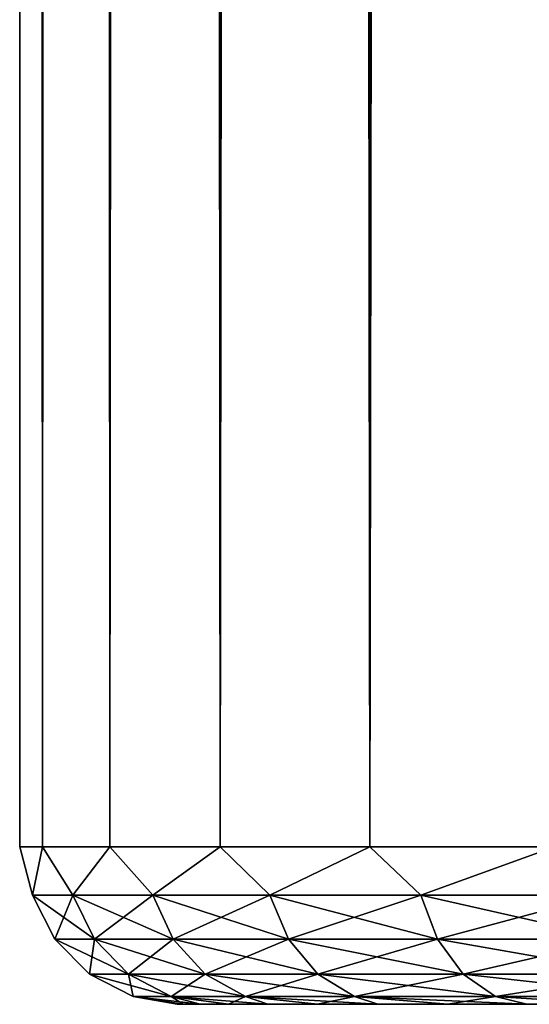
# Model space of a CAD drawing. Extents: x -62 to 446, y -84 to 1766.
# Tile 46 of 221: x 31 to 37.47, y 0 to 12.5. Entities that reach past the tile are written whole.
import ezdxf

# ---------------------------------------------------------------- set-up
doc = ezdxf.new("R2010")
doc.units = 0
doc.header["$LTSCALE"] = 65.185185
for name, color, linetype in [('141', 7, 'CONTINUOUS'), ('144', 7, 'CONTINUOUS'), ('147', 7, 'CONTINUOUS')]:
    doc.layers.add(name, color=color, linetype=linetype)

msp = doc.modelspace()

# ---------------------------------------------------------------- linework, layer by layer
at = {"layer": '141', "color": 7, "linetype": 'CONTINUOUS'}
for points in [[(33, 0, 0), (33.073, 0, -1.569), (33.073, 0, 1.569), (33, 0, 0)], [(33.073, 0, -1.569), (33.289, 0, -3.124), (33.073, 0, 1.569), (33.073, 0, -1.569)], [(33.073, 0, 1.569), (33.289, 0, -3.124), (33.289, 0, 3.124), (33.073, 0, 1.569)], [(33.289, 0, -3.124), (33.649, 0, -4.652), (33.289, 0, 3.124), (33.289, 0, -3.124)], [(33.289, 0, 3.124), (33.649, 0, -4.652), (33.649, 0, 4.652), (33.289, 0, 3.124)], [(33.649, 0, -4.652), (34.148, 0, -6.141), (33.649, 0, 4.652), (33.649, 0, -4.652)], [(33.649, 0, 4.652), (34.148, 0, -6.141), (34.148, 0, 6.141), (33.649, 0, 4.652)], [(34.148, 0, -6.141), (34.782, 0, -7.578), (34.148, 0, 6.141), (34.148, 0, -6.141)], [(34.148, 0, 6.141), (34.782, 0, -7.578), (34.782, 0, 7.578), (34.148, 0, 6.141)], [(34.782, 0, -7.578), (35.546, 0, -8.949), (34.782, 0, 7.578), (34.782, 0, -7.578)], [(34.782, 0, 7.578), (35.546, 0, -8.949), (35.546, 0, 8.949), (34.782, 0, 7.578)], [(35.546, 0, -8.949), (36.434, 0, -10.245), (35.546, 0, 8.949), (35.546, 0, -8.949)], [(35.546, 0, 8.949), (36.434, 0, -10.245), (36.434, 0, 10.245), (35.546, 0, 8.949)], [(36.434, 0, -10.245), (37.437, 0, -11.453), (36.434, 0, 10.245), (36.434, 0, -10.245)], [(36.434, 0, 10.245), (37.437, 0, -11.453), (37.437, 0, 11.453), (36.434, 0, 10.245)], [(37.437, 0, -11.453), (38.547, 0, -12.563), (37.437, 0, 11.453), (37.437, 0, -11.453)], [(37.437, 0, 11.453), (38.547, 0, -12.563), (38.547, 0, 12.563), (37.437, 0, 11.453)]]:
    msp.add_3dface(points, dxfattribs=at)
at = {"layer": '144', "color": 7, "linetype": 'CONTINUOUS'}
for points in [[(31, 1758), (31.289, 1758, -3.299), (31, 2), (31, 1758)], [(31, 2), (31.289, 1758, -3.299), (31.289, 2, -3.299), (31, 2)], [(31.289, 1758, 3.299), (31, 1758), (31.289, 2, 3.299), (31.289, 1758, 3.299)], [(31.289, 2, 3.299), (31, 1758), (31, 2), (31.289, 2, 3.299)], [(31.289, 1758, -3.299), (32.146, 1758, -6.498), (31.289, 2, -3.299), (31.289, 1758, -3.299)], [(31.289, 2, -3.299), (32.146, 1758, -6.498), (32.146, 2, -6.498), (31.289, 2, -3.299)], [(32.146, 1758, 6.498), (31.289, 1758, 3.299), (32.146, 2, 6.498), (32.146, 1758, 6.498)], [(32.146, 2, 6.498), (31.289, 1758, 3.299), (31.289, 2, 3.299), (32.146, 2, 6.498)], [(32.146, 1758, -6.498), (33.546, 1758, -9.5), (32.146, 2, -6.498), (32.146, 1758, -6.498)], [(32.146, 2, -6.498), (33.546, 1758, -9.5), (33.546, 2, -9.5), (32.146, 2, -6.498)], [(33.546, 1758, 9.5), (32.146, 1758, 6.498), (33.546, 2, 9.5), (33.546, 1758, 9.5)], [(33.546, 2, 9.5), (32.146, 1758, 6.498), (32.146, 2, 6.498), (33.546, 2, 9.5)], [(33.546, 1758, -9.5), (35.445, 1758, -12.213), (33.546, 2, -9.5), (33.546, 1758, -9.5)], [(33.546, 2, -9.5), (35.445, 1758, -12.213), (35.445, 2, -12.213), (33.546, 2, -9.5)], [(35.445, 1758, 12.213), (33.546, 1758, 9.5), (35.445, 2, 12.213), (35.445, 1758, 12.213)], [(35.445, 2, 12.213), (33.546, 1758, 9.5), (33.546, 2, 9.5), (35.445, 2, 12.213)], [(35.445, 1758, -12.213), (37.787, 1758, -14.555), (35.445, 2, -12.213), (35.445, 1758, -12.213)], [(35.445, 2, -12.213), (37.787, 1758, -14.555), (37.787, 2, -14.555), (35.445, 2, -12.213)], [(37.787, 1758, 14.555), (35.445, 1758, 12.213), (37.787, 2, 14.555), (37.787, 1758, 14.555)], [(37.787, 2, 14.555), (35.445, 1758, 12.213), (35.445, 2, 12.213), (37.787, 2, 14.555)]]:
    msp.add_3dface(points, dxfattribs=at)
at = {"layer": '147', "color": 7, "linetype": 'CONTINUOUS'}
for points in [[(31.289, 2, 3.299), (31, 2), (31.162, 1.384, 1.561), (31.289, 2, 3.299)], [(31, 2), (31.289, 2, -3.299), (31.162, 1.384, -1.561), (31, 2)], [(31, 2), (31.162, 1.384, -1.561), (31.162, 1.384, 1.561), (31, 2)], [(31.289, 2, 3.299), (31.162, 1.384, 1.561), (31.676, 1.384, 4.64), (31.289, 2, 3.299)], [(31.289, 2, -3.299), (31.676, 1.384, -4.64), (31.162, 1.384, -1.561), (31.289, 2, -3.299)], [(32.146, 2, 6.498), (31.289, 2, 3.299), (31.676, 1.384, 4.64), (32.146, 2, 6.498)], [(31.289, 2, -3.299), (32.146, 2, -6.498), (31.676, 1.384, -4.64), (31.289, 2, -3.299)], [(32.146, 2, 6.498), (31.676, 1.384, 4.64), (32.689, 1.384, 7.593), (32.146, 2, 6.498)], [(32.146, 2, -6.498), (32.689, 1.384, -7.593), (31.676, 1.384, -4.64), (32.146, 2, -6.498)], [(33.546, 2, 9.5), (32.146, 2, 6.498), (32.689, 1.384, 7.593), (33.546, 2, 9.5)], [(32.146, 2, -6.498), (33.546, 2, -9.5), (32.689, 1.384, -7.593), (32.146, 2, -6.498)], [(33.546, 2, 9.5), (32.689, 1.384, 7.593), (34.175, 1.384, 10.339), (33.546, 2, 9.5)], [(33.546, 2, -9.5), (34.175, 1.384, -10.339), (32.689, 1.384, -7.593), (33.546, 2, -9.5)], [(35.445, 2, 12.213), (33.546, 2, 9.5), (34.175, 1.384, 10.339), (35.445, 2, 12.213)], [(33.546, 2, -9.5), (35.445, 2, -12.213), (34.175, 1.384, -10.339), (33.546, 2, -9.5)], [(35.445, 2, 12.213), (34.175, 1.384, 10.339), (36.093, 1.384, 12.802), (35.445, 2, 12.213)], [(35.445, 2, -12.213), (36.093, 1.384, -12.802), (34.175, 1.384, -10.339), (35.445, 2, -12.213)], [(37.787, 2, 14.555), (35.445, 2, 12.213), (36.093, 1.384, 12.802), (37.787, 2, 14.555)], [(35.445, 2, -12.213), (37.787, 2, -14.555), (36.093, 1.384, -12.802), (35.445, 2, -12.213)], [(37.787, 2, 14.555), (36.093, 1.384, 12.802), (38.39, 1.384, 14.917), (37.787, 2, 14.555)], [(37.787, 2, -14.555), (38.39, 1.384, -14.917), (36.093, 1.384, -12.802), (37.787, 2, -14.555)], [(31.445, 0.825, -1.538), (31.445, 0.825, 1.538), (31.162, 1.384, -1.561), (31.445, 0.825, -1.538)], [(31.676, 1.384, -4.64), (31.445, 0.825, -1.538), (31.162, 1.384, -1.561), (31.676, 1.384, -4.64)], [(31.445, 0.825, 1.538), (31.951, 0.825, 4.571), (31.162, 1.384, 1.561), (31.445, 0.825, 1.538)], [(31.162, 1.384, -1.561), (31.445, 0.825, 1.538), (31.162, 1.384, 1.561), (31.162, 1.384, -1.561)], [(31.162, 1.384, 1.561), (31.951, 0.825, 4.571), (31.676, 1.384, 4.64), (31.162, 1.384, 1.561)], [(31.951, 0.825, -4.571), (31.445, 0.825, -1.538), (31.676, 1.384, -4.64), (31.951, 0.825, -4.571)], [(32.689, 1.384, -7.593), (31.951, 0.825, -4.571), (31.676, 1.384, -4.64), (32.689, 1.384, -7.593)], [(31.951, 0.825, 4.571), (32.949, 0.825, 7.479), (31.676, 1.384, 4.64), (31.951, 0.825, 4.571)], [(31.676, 1.384, 4.64), (32.949, 0.825, 7.479), (32.689, 1.384, 7.593), (31.676, 1.384, 4.64)], [(32.949, 0.825, -7.479), (31.951, 0.825, -4.571), (32.689, 1.384, -7.593), (32.949, 0.825, -7.479)], [(34.175, 1.384, -10.339), (32.949, 0.825, -7.479), (32.689, 1.384, -7.593), (34.175, 1.384, -10.339)], [(32.949, 0.825, 7.479), (34.413, 0.825, 10.184), (32.689, 1.384, 7.593), (32.949, 0.825, 7.479)], [(32.689, 1.384, 7.593), (34.413, 0.825, 10.184), (34.175, 1.384, 10.339), (32.689, 1.384, 7.593)], [(34.413, 0.825, -10.184), (32.949, 0.825, -7.479), (34.175, 1.384, -10.339), (34.413, 0.825, -10.184)], [(36.093, 1.384, -12.802), (34.413, 0.825, -10.184), (34.175, 1.384, -10.339), (36.093, 1.384, -12.802)], [(34.413, 0.825, 10.184), (36.302, 0.825, 12.61), (34.175, 1.384, 10.339), (34.413, 0.825, 10.184)], [(34.175, 1.384, 10.339), (36.302, 0.825, 12.61), (36.093, 1.384, 12.802), (34.175, 1.384, 10.339)], [(36.302, 0.825, -12.61), (34.413, 0.825, -10.184), (36.093, 1.384, -12.802), (36.302, 0.825, -12.61)], [(38.39, 1.384, -14.917), (36.302, 0.825, -12.61), (36.093, 1.384, -12.802), (38.39, 1.384, -14.917)], [(36.302, 0.825, 12.61), (38.564, 0.825, 14.693), (36.093, 1.384, 12.802), (36.302, 0.825, 12.61)], [(36.093, 1.384, 12.802), (38.564, 0.825, 14.693), (38.39, 1.384, 14.917), (36.093, 1.384, 12.802)], [(38.564, 0.825, -14.693), (36.302, 0.825, -12.61), (38.39, 1.384, -14.917), (38.564, 0.825, -14.693)], [(31.886, 0.382, -1.501), (31.886, 0.382, 1.501), (31.445, 0.825, -1.538), (31.886, 0.382, -1.501)], [(31.951, 0.825, -4.571), (31.886, 0.382, -1.501), (31.445, 0.825, -1.538), (31.951, 0.825, -4.571)], [(31.886, 0.382, 1.501), (32.38, 0.382, 4.462), (31.445, 0.825, 1.538), (31.886, 0.382, 1.501)], [(31.445, 0.825, -1.538), (31.886, 0.382, 1.501), (31.445, 0.825, 1.538), (31.445, 0.825, -1.538)], [(31.445, 0.825, 1.538), (32.38, 0.382, 4.462), (31.951, 0.825, 4.571), (31.445, 0.825, 1.538)], [(32.38, 0.382, -4.462), (31.886, 0.382, -1.501), (31.951, 0.825, -4.571), (32.38, 0.382, -4.462)], [(32.949, 0.825, -7.479), (32.38, 0.382, -4.462), (31.951, 0.825, -4.571), (32.949, 0.825, -7.479)], [(32.38, 0.382, 4.462), (33.355, 0.382, 7.301), (31.951, 0.825, 4.571), (32.38, 0.382, 4.462)], [(31.951, 0.825, 4.571), (33.355, 0.382, 7.301), (32.949, 0.825, 7.479), (31.951, 0.825, 4.571)], [(33.355, 0.382, -7.301), (32.38, 0.382, -4.462), (32.949, 0.825, -7.479), (33.355, 0.382, -7.301)], [(34.413, 0.825, -10.184), (33.355, 0.382, -7.301), (32.949, 0.825, -7.479), (34.413, 0.825, -10.184)], [(33.355, 0.382, 7.301), (34.784, 0.382, 9.941), (32.949, 0.825, 7.479), (33.355, 0.382, 7.301)], [(32.949, 0.825, 7.479), (34.784, 0.382, 9.941), (34.413, 0.825, 10.184), (32.949, 0.825, 7.479)], [(34.784, 0.382, -9.941), (33.355, 0.382, -7.301), (34.413, 0.825, -10.184), (34.784, 0.382, -9.941)], [(36.302, 0.825, -12.61), (34.784, 0.382, -9.941), (34.413, 0.825, -10.184), (36.302, 0.825, -12.61)], [(34.784, 0.382, 9.941), (36.627, 0.382, 12.31), (34.413, 0.825, 10.184), (34.784, 0.382, 9.941)], [(34.413, 0.825, 10.184), (36.627, 0.382, 12.31), (36.302, 0.825, 12.61), (34.413, 0.825, 10.184)], [(36.627, 0.382, -12.31), (34.784, 0.382, -9.941), (36.302, 0.825, -12.61), (36.627, 0.382, -12.31)], [(38.564, 0.825, -14.693), (36.627, 0.382, -12.31), (36.302, 0.825, -12.61), (38.564, 0.825, -14.693)], [(36.627, 0.382, 12.31), (38.836, 0.382, 14.343), (36.302, 0.825, 12.61), (36.627, 0.382, 12.31)], [(36.302, 0.825, 12.61), (38.836, 0.382, 14.343), (38.564, 0.825, 14.693), (36.302, 0.825, 12.61)], [(38.836, 0.382, -14.343), (36.627, 0.382, -12.31), (38.564, 0.825, -14.693), (38.836, 0.382, -14.343)], [(32.442, 0.098, -1.455), (32.442, 0.098, 1.455), (31.886, 0.382, -1.501), (32.442, 0.098, -1.455)], [(32.38, 0.382, -4.462), (32.442, 0.098, -1.455), (31.886, 0.382, -1.501), (32.38, 0.382, -4.462)], [(32.442, 0.098, 1.455), (32.921, 0.098, 4.325), (31.886, 0.382, 1.501), (32.442, 0.098, 1.455)], [(31.886, 0.382, -1.501), (32.442, 0.098, 1.455), (31.886, 0.382, 1.501), (31.886, 0.382, -1.501)], [(31.886, 0.382, 1.501), (32.921, 0.098, 4.325), (32.38, 0.382, 4.462), (31.886, 0.382, 1.501)], [(32.921, 0.098, -4.325), (32.442, 0.098, -1.455), (32.38, 0.382, -4.462), (32.921, 0.098, -4.325)], [(33.355, 0.382, -7.301), (32.921, 0.098, -4.325), (32.38, 0.382, -4.462), (33.355, 0.382, -7.301)], [(32.921, 0.098, 4.325), (33.866, 0.098, 7.077), (32.38, 0.382, 4.462), (32.921, 0.098, 4.325)], [(32.38, 0.382, 4.462), (33.866, 0.098, 7.077), (33.355, 0.382, 7.301), (32.38, 0.382, 4.462)], [(33.866, 0.098, -7.077), (32.921, 0.098, -4.325), (33.355, 0.382, -7.301), (33.866, 0.098, -7.077)], [(34.784, 0.382, -9.941), (33.866, 0.098, -7.077), (33.355, 0.382, -7.301), (34.784, 0.382, -9.941)], [(33.866, 0.098, 7.077), (35.251, 0.098, 9.636), (33.355, 0.382, 7.301), (33.866, 0.098, 7.077)], [(33.355, 0.382, 7.301), (35.251, 0.098, 9.636), (34.784, 0.382, 9.941), (33.355, 0.382, 7.301)], [(35.251, 0.098, -9.636), (33.866, 0.098, -7.077), (34.784, 0.382, -9.941), (35.251, 0.098, -9.636)], [(36.627, 0.382, -12.31), (35.251, 0.098, -9.636), (34.784, 0.382, -9.941), (36.627, 0.382, -12.31)], [(35.251, 0.098, 9.636), (37.038, 0.098, 11.932), (34.784, 0.382, 9.941), (35.251, 0.098, 9.636)], [(34.784, 0.382, 9.941), (37.038, 0.098, 11.932), (36.627, 0.382, 12.31), (34.784, 0.382, 9.941)], [(37.038, 0.098, -11.932), (35.251, 0.098, -9.636), (36.627, 0.382, -12.31), (37.038, 0.098, -11.932)], [(38.836, 0.382, -14.343), (37.038, 0.098, -11.932), (36.627, 0.382, -12.31), (38.836, 0.382, -14.343)], [(37.038, 0.098, 11.932), (39.179, 0.098, 13.903), (36.627, 0.382, 12.31), (37.038, 0.098, 11.932)], [(36.627, 0.382, 12.31), (39.179, 0.098, 13.903), (38.836, 0.382, 14.343), (36.627, 0.382, 12.31)], [(39.179, 0.098, -13.903), (37.038, 0.098, -11.932), (38.836, 0.382, -14.343), (39.179, 0.098, -13.903)], [(33.073, 0, -1.569), (33, 0, 0), (32.442, 0.098, -1.455), (33.073, 0, -1.569)], [(32.921, 0.098, -4.325), (33.073, 0, -1.569), (32.442, 0.098, -1.455), (32.921, 0.098, -4.325)], [(33, 0, 0), (33.073, 0, 1.569), (32.442, 0.098, 1.455), (33, 0, 0)], [(32.442, 0.098, -1.455), (33, 0, 0), (32.442, 0.098, 1.455), (32.442, 0.098, -1.455)], [(33.073, 0, 1.569), (33.289, 0, 3.124), (32.442, 0.098, 1.455), (33.073, 0, 1.569)], [(32.442, 0.098, 1.455), (33.289, 0, 3.124), (32.921, 0.098, 4.325), (32.442, 0.098, 1.455)], [(33.649, 0, -4.652), (33.289, 0, -3.124), (32.921, 0.098, -4.325), (33.649, 0, -4.652)], [(33.866, 0.098, -7.077), (33.649, 0, -4.652), (32.921, 0.098, -4.325), (33.866, 0.098, -7.077)], [(33.289, 0, -3.124), (33.073, 0, -1.569), (32.921, 0.098, -4.325), (33.289, 0, -3.124)], [(33.289, 0, 3.124), (33.649, 0, 4.652), (32.921, 0.098, 4.325), (33.289, 0, 3.124)], [(33.649, 0, 4.652), (34.148, 0, 6.141), (32.921, 0.098, 4.325), (33.649, 0, 4.652)], [(32.921, 0.098, 4.325), (34.148, 0, 6.141), (33.866, 0.098, 7.077), (32.921, 0.098, 4.325)], [(34.148, 0, -6.141), (33.649, 0, -4.652), (33.866, 0.098, -7.077), (34.148, 0, -6.141)], [(34.782, 0, -7.578), (34.148, 0, -6.141), (33.866, 0.098, -7.077), (34.782, 0, -7.578)], [(35.251, 0.098, -9.636), (34.782, 0, -7.578), (33.866, 0.098, -7.077), (35.251, 0.098, -9.636)], [(34.148, 0, 6.141), (34.782, 0, 7.578), (33.866, 0.098, 7.077), (34.148, 0, 6.141)], [(34.782, 0, 7.578), (35.546, 0, 8.949), (33.866, 0.098, 7.077), (34.782, 0, 7.578)], [(33.866, 0.098, 7.077), (35.546, 0, 8.949), (35.251, 0.098, 9.636), (33.866, 0.098, 7.077)], [(35.546, 0, -8.949), (34.782, 0, -7.578), (35.251, 0.098, -9.636), (35.546, 0, -8.949)], [(36.434, 0, -10.245), (35.546, 0, -8.949), (35.251, 0.098, -9.636), (36.434, 0, -10.245)], [(37.038, 0.098, -11.932), (36.434, 0, -10.245), (35.251, 0.098, -9.636), (37.038, 0.098, -11.932)], [(35.546, 0, 8.949), (36.434, 0, 10.245), (35.251, 0.098, 9.636), (35.546, 0, 8.949)], [(36.434, 0, 10.245), (37.437, 0, 11.453), (35.251, 0.098, 9.636), (36.434, 0, 10.245)], [(35.251, 0.098, 9.636), (37.437, 0, 11.453), (37.038, 0.098, 11.932), (35.251, 0.098, 9.636)], [(37.437, 0, -11.453), (36.434, 0, -10.245), (37.038, 0.098, -11.932), (37.437, 0, -11.453)], [(38.547, 0, -12.563), (37.437, 0, -11.453), (37.038, 0.098, -11.932), (38.547, 0, -12.563)], [(39.179, 0.098, -13.903), (38.547, 0, -12.563), (37.038, 0.098, -11.932), (39.179, 0.098, -13.903)], [(37.437, 0, 11.453), (38.547, 0, 12.563), (37.038, 0.098, 11.932), (37.437, 0, 11.453)], [(37.038, 0.098, 11.932), (38.547, 0, 12.563), (39.179, 0.098, 13.903), (37.038, 0.098, 11.932)]]:
    msp.add_3dface(points, dxfattribs=at)

doc.saveas('drawing.dxf')
